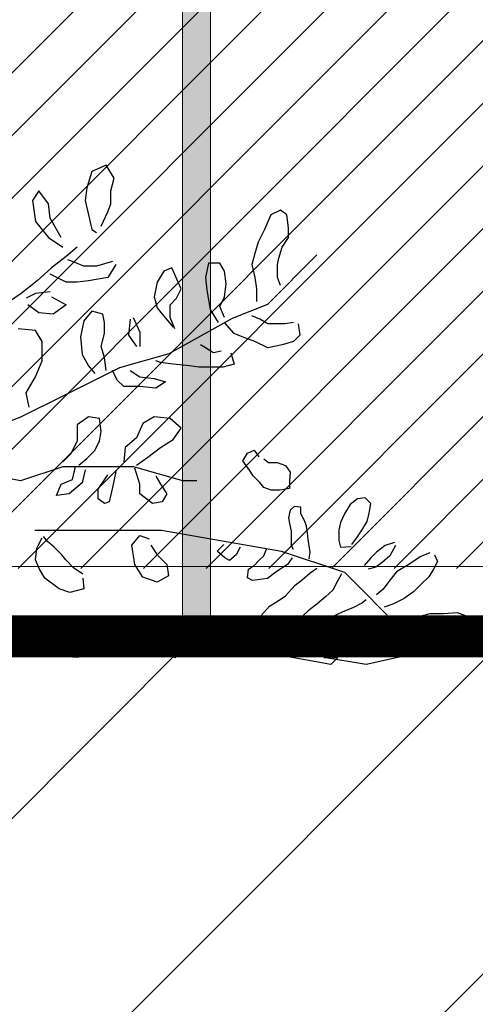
# Model space of a CAD drawing. Header units: centimetres. Extents: x 100159 to 737697, y -50084 to 234864.
# Tile 107 of 165: x 403686 to 403718, y -17888 to -17817. Entities that reach past the tile are written whole.
import ezdxf

# ---------------------------------------------------------------- set-up
doc = ezdxf.new("R2010")
doc.units = ezdxf.units.CM
doc.linetypes.add('CACHEX2', pattern=[19.05, 12.7, -6.35])
doc.layers.get('0').update_dxf_attribs({"lineweight": 5})
for name, color, linetype, lineweight in [('40', 8, 'CACHEX2', 5), ('DDL- MENUISERIES EXT', 8, 'Continuous', 5), ('DDL- STRUCTURE', 5, 'Continuous', 5), ('DDL-HACHURES', 252, 'Continuous', 13), ('DDL-HACHURES POCHAGE GRIS', 251, 'Continuous', 5), ('DDL-TRAIT EPAIS', 7, 'Continuous', 5)]:
    doc.layers.add(name, color=color, linetype=linetype, lineweight=lineweight)
doc.layers.add('DDL- PAYSAGE', color=63, linetype='Continuous')

# ---------------------------------------------------------------- blocks, each defined once
blk = doc.blocks.new('fenetre facade est self')
at = {"layer": 'DDL- MENUISERIES EXT', "lineweight": 5, "true_color": 0x7aafdf}
h = blk.add_hatch(dxfattribs=at)
h.set_pattern_fill('ANSI31', color=143, angle=-1e-14)
h.paths.add_polyline_path([(-2052.073, 3), (-2188.079, 3), (-2188.079, -349), (-2052.073, -349)])
h.paths.add_polyline_path([(-1962.073, 3), (-2042.073, 3), (-2042.073, -349), (-1962.073, -349)])
h.paths.add_polyline_path([(-1772.073, 3.142), (-1952.073, 3.142), (-1952.073, -349), (-1772.073, -349)])
h.paths.add_polyline_path([(-1682.073, 3.116), (-1762.073, 3.116), (-1762.073, -349), (-1682.073, -349)])
h.paths.add_polyline_path([(-1557.454, 3.116), (-1672.073, 3.116), (-1672.073, -349), (-1557.454, -349)])
h.paths.add_polyline_path([(-1455.454, 3), (-1547.454, 3), (-1547.454, -349), (-1455.454, -349)])
h.paths.add_polyline_path([(-1122.044, 3), (-1355.594, 3), (-1355.594, -349), (-1122.044, -349)])
h.paths.add_polyline_path([(-948.044, 3.142), (-1112.044, 3.142), (-1112.044, -349), (-948.044, -349)])
h.paths.add_polyline_path([(-747.044, 3.142), (-938.044, 3.142), (-938.044, -349), (-747.044, -349)])
h.paths.add_polyline_path([(-557.044, 3.213), (-737.044, 3.213), (-737.044, -349), (-557.044, -349)])
h.paths.add_polyline_path([(-467.044, 3.142), (-547.044, 3.142), (-547.044, -349), (-467.044, -349)])
h.paths.add_polyline_path([(-277.044, 3.142), (-457.044, 3.142), (-457.044, -349), (-277.044, -349)])
h.paths.add_polyline_path([(-64.589, 3.142), (-267.044, 3.142), (-267.044, -349), (-64.589, -349)])
at = {"linetype": 'Continuous'}
for points in [[(-2193.079, 8), (-2193.079, -353.858), (-2047.073, -353.858), (-2047.073, 8)], [(-2188.079, 3), (-2188.079, -348.858), (-2052.073, -348.858), (-2052.073, 3)]]:
    blk.add_lwpolyline(points, close=True, dxfattribs=at)
blk = doc.blocks.new('ARBUST3')
at = {"color": 0}
for p, q in [((1.2522, 0.7097), (1.2632, 0.7273)), ((1.2632, 0.7273), (1.2829, 0.7185)), ((1.2829, 0.7185), (1.2895, 0.6965)), ((1.2566, 0.6921), (1.2522, 0.7097)), ((1.2566, 0.6746), (1.2566, 0.6921)), ((1.2895, 0.6965), (1.2917, 0.679)), ((1.3421, 0.6746), (1.3553, 0.6921)), ((1.3553, 0.6921), (1.3641, 0.679)), ((1.261, 0.6636), (1.2566, 0.6746)), ((1.2917, 0.679), (1.2873, 0.6592)), ((1.3399, 0.6548), (1.3421, 0.6746)), ((1.3641, 0.679), (1.3597, 0.6504)), ((1.0154, 0.6592), (1.0241, 0.6658)), ((1.0241, 0.6658), (1.0373, 0.6592)), ((1.2698, 0.6439), (1.261, 0.6636)), ((1.0132, 0.6417), (1.0154, 0.6592)), ((1.0373, 0.6592), (1.0461, 0.6395)), ((1.2873, 0.6592), (1.2829, 0.6395)), ((1.3246, 0.6285), (1.3399, 0.6548)), ((1.3597, 0.6504), (1.3421, 0.6285)), ((1.0132, 0.6285), (1.0132, 0.6417)), ((1.0461, 0.6395), (1.0548, 0.6219)), ((1.2829, 0.6395), (1.2763, 0.6351)), ((1.0219, 0.6153), (1.0132, 0.6285)), ((1.0548, 0.6219), (1.0592, 0.6066)), ((1.3421, 0.6285), (1.3224, 0.6153)), ((1.0263, 0.6), (1.0219, 0.6153)), ((1.0592, 0.6066), (1.0636, 0.5912)), ((1.3027, 0.6153), (1.318, 0.6022)), ((0.9746, 0.6045), (1.0422, 0.5368)), ((1.0285, 0.5912), (1.0263, 0.6)), ((1.1009, 0.5824), (1.1075, 0.5934)), ((1.1075, 0.5934), (1.1228, 0.5934)), ((1.1228, 0.5934), (1.1272, 0.5736)), ((1.2544, 0.5956), (1.2763, 0.589)), ((1.2939, 0.589), (1.3092, 0.5956)), ((1.3092, 0.5956), (1.3158, 0.5978)), ((1.318, 0.6022), (1.3378, 0.5868)), ((1.0285, 0.5736), (1.0285, 0.5912)), ((1.0636, 0.5912), (1.0592, 0.5736)), ((1.0987, 0.5649), (1.1009, 0.5824)), ((1.1645, 0.5671), (1.1733, 0.5868)), ((1.1733, 0.5868), (1.1842, 0.5824)), ((1.1842, 0.5824), (1.193, 0.5671)), ((1.25, 0.5912), (1.261, 0.5736)), ((1.2763, 0.589), (1.2939, 0.589)), ((1.3378, 0.5868), (1.3575, 0.5692)), ((1.0241, 0.5627), (1.0285, 0.5736)), ((1.0592, 0.5736), (1.057, 0.5583)), ((1.1272, 0.5736), (1.125, 0.5561)), ((1.1601, 0.5583), (1.1645, 0.5671)), ((1.193, 0.5671), (1.1974, 0.5473)), ((1.261, 0.5736), (1.2873, 0.5692)), ((1.2873, 0.5692), (1.3027, 0.5671)), ((1.3027, 0.5671), (1.318, 0.5671)), ((1.318, 0.5671), (1.3399, 0.578)), ((1.3575, 0.5692), (1.3794, 0.5517)), ((1.057, 0.5583), (1.057, 0.5407)), ((1.1009, 0.5473), (1.0987, 0.5649)), ((1.125, 0.5561), (1.1206, 0.5297)), ((1.1667, 0.5451), (1.1601, 0.5583)), ((1.3399, 0.5539), (1.3597, 0.5517)), ((1.1075, 0.5341), (1.1009, 0.5473)), ((1.1755, 0.5363), (1.1667, 0.5451)), ((1.1974, 0.5473), (1.193, 0.5319)), ((1.3378, 0.5473), (1.318, 0.5363)), ((1.3597, 0.5517), (1.3728, 0.5451)), ((1.3794, 0.5517), (1.4057, 0.5341)), ((1.0422, 0.5368), (1.0905, 0.5175)), ((1.1009, 0.5188), (1.1075, 0.5341)), ((1.1206, 0.5297), (1.1097, 0.5122)), ((1.1755, 0.5188), (1.1755, 0.5363)), ((1.193, 0.5319), (1.1864, 0.5232)), ((1.2676, 0.5232), (1.2829, 0.5276)), ((1.2829, 0.5276), (1.2939, 0.5144)), ((1.318, 0.5363), (1.3356, 0.5232)), ((1.3553, 0.5254), (1.3706, 0.5363)), ((1.0066, 0.5122), (1.0176, 0.51)), ((1.0417, 0.51), (1.0526, 0.5166)), ((1.0526, 0.5166), (1.0636, 0.521)), ((1.0877, 0.4968), (1.1009, 0.5122)), ((1.0905, 0.5175), (1.1774, 0.4692)), ((1.1689, 0.5034), (1.1755, 0.5188)), ((1.1864, 0.5232), (1.1711, 0.5056)), ((1.2259, 0.5188), (1.2171, 0.499)), ((1.2303, 0.5166), (1.2325, 0.4946)), ((1.2654, 0.5122), (1.2676, 0.5232)), ((1.2654, 0.4968), (1.2654, 0.5122)), ((1.2939, 0.5144), (1.2983, 0.4924)), ((1.3356, 0.5232), (1.3553, 0.5254)), ((1, 0.51), (0.9978, 0.4946)), ((1.0176, 0.51), (1.0307, 0.51)), ((1.0307, 0.51), (1.0417, 0.51)), ((1.2171, 0.499), (1.2171, 0.4793)), ((1.3509, 0.4859), (1.3597, 0.5012)), ((1.3597, 0.5012), (1.3838, 0.5034)), ((0.9978, 0.4946), (1.0066, 0.4859)), ((1.0066, 0.4859), (1.0219, 0.4815)), ((1.0417, 0.4771), (1.0592, 0.4859)), ((1.0592, 0.4859), (1.0768, 0.4924)), ((1.0768, 0.4924), (1.0877, 0.4968)), ((1.2325, 0.4946), (1.2215, 0.4793)), ((1.2698, 0.4793), (1.2654, 0.4968)), ((1.2983, 0.4924), (1.2961, 0.4683)), ((1.3509, 0.4595), (1.3509, 0.4859)), ((1.0219, 0.4815), (1.0417, 0.4771)), ((1.1053, 0.4727), (1.1162, 0.4705)), ((1.1162, 0.4705), (1.1272, 0.4771)), ((1.1272, 0.4771), (1.1338, 0.4815)), ((1.2654, 0.4639), (1.2698, 0.4793)), ((1.0921, 0.4705), (1.0877, 0.4551)), ((1.1774, 0.4692), (1.245, 0.4499)), ((1.1886, 0.4573), (1.1952, 0.4595)), ((1.2632, 0.4464), (1.2654, 0.4639)), ((1.2961, 0.4683), (1.2873, 0.4529)), ((1.3597, 0.4376), (1.3509, 0.4595)), ((1.0877, 0.4551), (1.1031, 0.4507)), ((1.1031, 0.4507), (1.1184, 0.4507)), ((1.1184, 0.4507), (1.136, 0.4507)), ((1.136, 0.4507), (1.1491, 0.4529)), ((1.1491, 0.4529), (1.1711, 0.4551)), ((1.1711, 0.4551), (1.1886, 0.4573)), ((1.2303, 0.4464), (1.2171, 0.4376)), ((1.245, 0.4499), (1.3223, 0.4112)), ((1.2478, 0.4332), (1.2544, 0.4464)), ((1.2873, 0.4529), (1.2785, 0.442)), ((1.1974, 0.4354), (1.182, 0.431)), ((1.2171, 0.4376), (1.1974, 0.4354)), ((1.2391, 0.4244), (1.2478, 0.4332)), ((1.3728, 0.4156), (1.3597, 0.4376)), ((1.182, 0.431), (1.1952, 0.4222)), ((1.1952, 0.4222), (1.2171, 0.4244)), ((1.2171, 0.4244), (1.2391, 0.4244)), ((1.3223, 0.4112), (1.3803, 0.3822)), ((1.3685, 0.3959), (1.3728, 0.4156)), ((1.1601, 0.3673), (1.1755, 0.3805)), ((1.1755, 0.3805), (1.1974, 0.3827)), ((1.1974, 0.3827), (1.2127, 0.3739)), ((1.2698, 0.363), (1.272, 0.3805)), ((1.272, 0.3805), (1.2873, 0.3827)), ((1.2873, 0.3827), (1.3027, 0.3717)), ((1.3803, 0.3822), (1.4575, 0.3532)), ((1.1711, 0.352), (1.1601, 0.3673)), ((1.2127, 0.3739), (1.2215, 0.3542)), ((1.3027, 0.3717), (1.3027, 0.3498)), ((1.1886, 0.341), (1.1711, 0.352)), ((1.2215, 0.3542), (1.2369, 0.341)), ((1.272, 0.3498), (1.2698, 0.363)), ((1.0602, 0.3371), (1.0537, 0.328)), ((1.0693, 0.3332), (1.0602, 0.3371)), ((1.2062, 0.3278), (1.1886, 0.341)), ((1.2369, 0.341), (1.2391, 0.3213)), ((1.2785, 0.3366), (1.272, 0.3498)), ((1.3027, 0.3498), (1.3114, 0.3322)), ((1.0472, 0.3254), (1.0407, 0.3202)), ((1.0758, 0.3228), (1.0693, 0.3332)), ((1.2215, 0.3169), (1.2062, 0.3278)), ((1.2895, 0.3257), (1.2785, 0.3366)), ((1.3005, 0.3169), (1.2895, 0.3257)), ((1.3114, 0.3322), (1.3224, 0.3213)), ((1.0173, 0.3163), (1.0108, 0.3071)), ((1.029, 0.3202), (1.0173, 0.3163)), ((1.0407, 0.3202), (1.029, 0.3202)), ((1.0667, 0.3097), (1.0758, 0.3228)), ((1.1581, 0.2952), (1.2257, 0.3145)), ((1.2171, 0.2905), (1.2237, 0.3125)), ((1.2257, 0.3145), (1.2547, 0.3145)), ((1.2547, 0.3145), (1.3126, 0.3145)), ((1.2917, 0.3103), (1.2961, 0.2927)), ((1.3092, 0.2971), (1.3049, 0.3147)), ((1.3126, 0.3145), (1.3223, 0.3145)), ((1.3223, 0.3145), (1.3803, 0.2952)), ((1.0108, 0.3071), (1.0121, 0.2954)), ((1.0524, 0.2928), (1.0615, 0.3019)), ((1.0615, 0.3019), (1.0667, 0.3097)), ((1.1952, 0.3015), (1.1886, 0.2905)), ((1.25, 0.3081), (1.2544, 0.2861)), ((1.2742, 0.284), (1.261, 0.3037)), ((1.3246, 0.2905), (1.3092, 0.2971)), ((1.3803, 0.2952), (1.4285, 0.3049)), ((1.0121, 0.2954), (1.0121, 0.285)), ((1.0121, 0.285), (1.0251, 0.2824)), ((1.0368, 0.2824), (1.0472, 0.2863)), ((1.0472, 0.2863), (1.0524, 0.2928)), ((1.1388, 0.2952), (1.1581, 0.2952)), ((1.1886, 0.2905), (1.1798, 0.2774)), ((1.2171, 0.2774), (1.2171, 0.2905)), ((1.2544, 0.2861), (1.2588, 0.2664)), ((1.2742, 0.2708), (1.2742, 0.284)), ((1.2961, 0.2927), (1.3136, 0.2774)), ((1.3312, 0.2752), (1.3246, 0.2905)), ((0.9003, 0.2642), (0.9081, 0.272)), ((0.9081, 0.272), (0.9185, 0.2707)), ((0.9185, 0.2707), (0.9289, 0.2629)), ((1.0251, 0.2824), (1.0368, 0.2824)), ((1.1798, 0.2774), (1.1864, 0.2664)), ((1.1996, 0.2642), (1.2171, 0.2774)), ((1.2654, 0.2642), (1.2742, 0.2708)), ((1.3136, 0.2774), (1.3312, 0.2752)), ((0.9029, 0.2512), (0.9003, 0.2642)), ((0.9289, 0.2629), (0.9367, 0.2499)), ((0.9965, 0.259), (1.0056, 0.2603)), ((0.9965, 0.2499), (0.9965, 0.259)), ((1.0056, 0.2603), (1.0108, 0.2551)), ((1.1864, 0.2664), (1.1996, 0.2642)), ((1.2588, 0.2664), (1.2654, 0.2642)), ((0.9055, 0.2395), (0.9029, 0.2512)), ((0.9367, 0.2499), (0.9419, 0.2382)), ((0.9913, 0.2408), (0.9965, 0.2499)), ((1.0108, 0.2551), (1.0134, 0.2447)), ((1.0134, 0.2447), (1.0121, 0.2369)), ((0.912, 0.2291), (0.9055, 0.2395)), ((0.9419, 0.2382), (0.9445, 0.2278)), ((0.9874, 0.2239), (0.9887, 0.233)), ((0.9887, 0.233), (0.9913, 0.2408)), ((1.0121, 0.2369), (1.0095, 0.2265)), ((0.9185, 0.2187), (0.912, 0.2291)), ((0.9263, 0.2082), (0.9185, 0.2187)), ((0.9445, 0.2278), (0.9445, 0.2135)), ((0.9861, 0.2148), (0.9874, 0.2239)), ((1.0095, 0.2265), (1.0095, 0.2161)), ((1.0095, 0.2161), (1.0095, 0.2069)), ((1.0229, 0.1986), (1.1871, 0.2275)), ((1.1871, 0.2275), (1.2933, 0.2275)), ((1.2171, 0.2203), (1.204, 0.2159)), ((1.2281, 0.2071), (1.2171, 0.2203)), ((1.2933, 0.2275), (1.3609, 0.2275)), ((1.3436, 0.212), (1.3489, 0.2192)), ((1.3561, 0.2067), (1.3507, 0.2174)), ((0.8665, 0.2069), (0.8743, 0.1926)), ((0.8678, 0.2108), (0.8808, 0.2069)), ((0.8808, 0.2069), (0.8925, 0.1978)), ((0.9419, 0.2043), (0.9276, 0.2056)), ((0.9445, 0.2135), (0.9419, 0.2043)), ((0.9835, 0.1978), (0.9861, 0.2148)), ((1.0095, 0.2069), (1.0069, 0.2017)), ((1.0797, 0.2043), (1.0849, 0.1939)), ((1.1109, 0.1991), (1.1018, 0.2082)), ((1.2018, 0.2071), (1.193, 0.194)), ((1.2237, 0.1808), (1.2281, 0.2071)), ((1.3239, 0.1941), (1.3346, 0.2049)), ((1.3346, 0.2049), (1.3436, 0.212)), ((1.3579, 0.2031), (1.3561, 0.2067)), ((1.3597, 0.187), (1.3579, 0.2031)), ((0.8132, 0.1939), (0.8093, 0.1848)), ((0.8197, 0.1965), (0.8327, 0.1913)), ((0.8327, 0.1913), (0.8483, 0.1809)), ((0.8743, 0.1926), (0.8847, 0.1835)), ((0.8925, 0.1978), (0.9003, 0.19)), ((0.9003, 0.19), (0.9094, 0.1796)), ((0.9359, 0.1696), (1.0229, 0.1986)), ((0.9848, 0.1887), (0.9835, 0.1978)), ((1.0082, 0.19), (1.0147, 0.1809)), ((1.0472, 0.1926), (1.0433, 0.2017)), ((1.0537, 0.1861), (1.0472, 0.1926)), ((1.0849, 0.1939), (1.094, 0.1861)), ((1.094, 0.1861), (1.1005, 0.19)), ((1.1005, 0.19), (1.1109, 0.1991)), ((1.193, 0.194), (1.1798, 0.1808)), ((1.3185, 0.187), (1.3239, 0.1941)), ((0.8093, 0.1848), (0.8145, 0.1744)), ((0.8483, 0.1809), (0.8652, 0.1705)), ((0.8847, 0.1835), (0.8938, 0.177)), ((0.8938, 0.177), (0.9042, 0.1744)), ((0.9835, 0.1692), (0.9744, 0.1757)), ((1.0147, 0.1809), (1.029, 0.1718)), ((1.0602, 0.1796), (1.0537, 0.1861)), ((1.068, 0.1744), (1.0602, 0.1796)), ((1.1798, 0.1808), (1.1777, 0.1654)), ((1.2127, 0.1633), (1.2237, 0.1808)), ((1.2952, 0.1673), (1.3078, 0.1762)), ((1.3078, 0.1762), (1.3185, 0.187)), ((1.3543, 0.1744), (1.3597, 0.187)), ((0.8145, 0.1744), (0.821, 0.164)), ((0.821, 0.164), (0.8314, 0.1536)), ((0.8652, 0.1705), (0.8756, 0.1575)), ((0.9166, 0.1502), (0.9359, 0.1696)), ((0.9406, 0.1679), (0.9458, 0.1588)), ((0.9939, 0.1601), (0.9835, 0.1692)), ((1.029, 0.1718), (1.042, 0.1614)), ((1.0628, 0.1588), (1.0693, 0.1627)), ((1.0693, 0.1627), (1.068, 0.1744)), ((1.1777, 0.1654), (1.193, 0.1567)), ((1.193, 0.1567), (1.2127, 0.1633)), ((1.2952, 0.1619), (1.2935, 0.1476)), ((1.3275, 0.1476), (1.3472, 0.1619)), ((1.3472, 0.1619), (1.3543, 0.1744)), ((0.8314, 0.1536), (0.8418, 0.1432)), ((0.8756, 0.1575), (0.8834, 0.1471)), ((0.878, 0.1116), (0.9166, 0.1502)), ((0.9458, 0.1588), (0.9523, 0.1458)), ((1.0043, 0.1523), (0.9939, 0.1601)), ((1.0173, 0.138), (1.0043, 0.1523)), ((1.042, 0.1614), (1.0628, 0.1588)), ((0.8418, 0.1432), (0.8548, 0.1341)), ((0.8834, 0.1471), (0.8925, 0.1393)), ((0.9523, 0.1458), (0.9627, 0.1367)), ((0.9627, 0.1367), (0.9744, 0.1263)), ((1.029, 0.1302), (1.0173, 0.138)), ((1.2935, 0.1476), (1.3131, 0.1422)), ((1.3131, 0.1422), (1.3275, 0.1476)), ((0.8548, 0.1341), (0.8704, 0.1263)), ((0.8704, 0.1263), (0.8821, 0.1224)), ((0.9133, 0.1276), (0.9068, 0.1328)), ((0.9237, 0.1224), (0.9133, 0.1276)), ((0.9393, 0.1159), (0.9237, 0.1224)), ((0.9744, 0.1263), (0.9861, 0.1172)), ((1.0394, 0.1237), (1.029, 0.1302)), ((1.0511, 0.1107), (1.0394, 0.1237)), ((0.7689, 0.1081), (0.7781, 0.0963)), ((0.7702, 0.1107), (0.782, 0.1146)), ((0.782, 0.1146), (0.8002, 0.1133)), ((0.8002, 0.1133), (0.8197, 0.1133)), ((0.8197, 0.1133), (0.8301, 0.1107)), ((0.8782, 0.1107), (0.8821, 0.1015)), ((0.951, 0.1107), (0.9393, 0.1159)), ((0.9627, 0.0963), (0.951, 0.1107)), ((0.9861, 0.1172), (1.0004, 0.1041)), ((1.0498, 0.0989), (1.0511, 0.1107)), ((0.7781, 0.0963), (0.7976, 0.0937)), ((0.8262, 0.0937), (0.8405, 0.1015)), ((0.8821, 0.1015), (0.8912, 0.0911)), ((0.9575, 0.0859), (0.9627, 0.0963)), ((1.0004, 0.1041), (1.0134, 0.0976)), ((1.0134, 0.0976), (1.029, 0.0924)), ((1.0394, 0.0911), (1.0498, 0.0989)), ((0.7331, 0.0826), (0.7717, 0.0632)), ((0.7976, 0.0937), (0.8262, 0.0937)), ((0.8912, 0.0911), (0.9029, 0.0833)), ((0.9029, 0.0833), (0.9185, 0.0781)), ((0.9315, 0.0794), (0.938, 0.0872)), ((0.938, 0.0872), (0.9458, 0.0885)), ((0.9458, 0.0885), (0.9575, 0.0859)), ((1.029, 0.0924), (1.0394, 0.0911)), ((1.3131, 0.0741), (1.3185, 0.0831)), ((0.9185, 0.0781), (0.9315, 0.0794)), ((1.2935, 0.058), (1.3131, 0.0741)), ((1.3293, 0.0741), (1.3239, 0.0598)), ((1.3472, 0.0777), (1.3543, 0.0705)), ((1.3543, 0.0705), (1.3597, 0.0616)), ((0.7717, 0.0632), (0.82, 0.0632)), ((0.82, 0.0632), (0.907, 0.0439)), ((0.82, 0.0632), (0.82, 0.0632)), ((0.9553, 0.0439), (1.0615, 0.0632)), ((1.0615, 0.0632), (1.1291, 0.0632)), ((1.1291, 0.0632), (1.2064, 0.0632)), ((1.1678, 0.0536), (1.2547, 0.0632)), ((1.2064, 0.0632), (1.1678, 0.0536)), ((1.2547, 0.0632), (1.303, 0.0536)), ((1.303, 0.0536), (1.4382, 0.0632)), ((0.907, 0.0439), (0.9649, 0.0536)), ((0.9456, 0.0536), (0.9553, 0.0439)), ((0.9649, 0.0536), (0.9456, 0.0536))]:
    blk.add_line(p, q, dxfattribs=at)
blk = doc.blocks.new('veget facade ouest self')
at = {"layer": 'DDL- PAYSAGE', "lineweight": 0, "xscale": -52.31091090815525, "yscale": 52.31091090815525, "zscale": 52.31091090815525, "rotation": 270}
blk.add_blockref('ARBUST3', (-4.319, -117.677), dxfattribs=at)
blk = doc.blocks.new('*U184')
h = blk.add_hatch(color=256)
h.dxf.hatch_style = 1
h.paths.add_polyline_path([(-180.929, 0.997), (-180.929, -1.003), (180.929, -0.997), (180.929, 1.003)])
at = {"layer": 'DDL-TRAIT EPAIS'}
blk.add_lwpolyline([(-180.929, 0.997), (-180.929, -1.003), (180.929, -0.997), (180.929, 1.003)], close=True, dxfattribs=at)
blk = doc.blocks.new('*U185')
at = {"color": 0, "linetype": 'ByBlock', "lineweight": -2, "transparency": 16777216}
blk.add_blockref('*U184', (0, -60), dxfattribs=at)

msp = doc.modelspace()

# ---------------------------------------------------------------- hatches: boundary and pattern name
at = {"layer": 'DDL-HACHURES'}
h = msp.add_hatch(dxfattribs=at)
h.set_pattern_fill('ANSI31', color=256, scale=5, angle=180)
h.set_pattern_definition([(315, (487101.846, -21236.112), (11.2253202, 11.2253202), [])])
edge = h.paths.add_edge_path()
edge.add_line((428241.223, -20411.342), (430732.326, -20411.377))
edge.add_line((430732.326, -20411.377), (430732.469, -20542.781))
edge.add_line((430732.469, -20542.781), (430771.842, -20569.512))
edge.add_line((430771.842, -20569.512), (430771.842, -20447.377))
edge.add_line((430771.842, -20447.377), (431572.594, -20447.377))
edge.add_line((431572.594, -20447.377), (431572.594, -20557.358))
edge.add_line((431572.594, -20557.358), (431592.594, -20570.936))
edge.add_line((431592.594, -20570.936), (431592.594, -20447.377))
edge.add_line((431592.594, -20447.377), (431852.489, -20447.377))
edge.add_line((431852.489, -20447.377), (431852.489, -20557.286))
edge.add_line((431852.489, -20557.286), (431872.594, -20570.512))
edge.add_line((431872.594, -20570.512), (431872.594, -20447.377))
edge.add_line((431872.594, -20447.377), (432672.944, -20447.377))
edge.add_line((432672.944, -20447.377), (432672.944, -20556.215))
edge.add_line((432672.944, -20556.215), (432712.53, -20583.09))
edge.add_line((432712.53, -20583.09), (432712.53, -20413.377))
edge.add_line((432712.53, -20413.377), (432730.53, -20413.377))
edge.add_line((432730.53, -20413.377), (432730.53, -20431.377))
edge.add_line((432730.53, -20431.377), (432952.464, -20432.308))
edge.add_line((432952.464, -20432.308), (432952.464, -20471.377))
edge.add_line((432952.464, -20471.377), (432972.464, -20471.377))
edge.add_line((432972.464, -20471.377), (432972.464, -20431.377))
edge.add_line((432972.464, -20431.377), (433251.467, -20430.076))
edge.add_line((433251.467, -20430.076), (433251.467, -20605.165))
edge.add_line((433251.467, -20605.165), (433271.467, -20596.83))
edge.add_line((433271.467, -20596.83), (433271.467, -20431.377))
edge.add_line((433271.467, -20431.377), (433772.53, -20431.377))
edge.add_line((433772.53, -20431.377), (433772.53, -20596.83))
edge.add_line((433772.53, -20596.83), (433792.53, -20603.864))
edge.add_line((433792.53, -20603.864), (433792.53, -20431.377))
edge.add_line((433792.53, -20431.377), (433812.532, -20431.377))
edge.add_line((433812.532, -20431.377), (433812.532, -20471.377))
edge.add_line((433812.532, -20471.377), (433832.532, -20471.377))
edge.add_line((433832.532, -20471.377), (433832.532, -20411.377))
edge.add_line((433832.532, -20411.377), (434044.531, -20411.377))
edge.add_line((434044.531, -20411.377), (434044.531, -20426.377))
edge.add_line((434044.531, -20426.377), (435404.807, -20480.764))
edge.add_line((435404.807, -20480.764), (435404.807, -20469.769))
edge.add_line((435404.807, -20469.769), (435547.248, -20477.825))
edge.add_line((435547.248, -20477.825), (435546.926, -20489.675))
edge.add_line((435546.926, -20489.675), (437193.368, -20551.115))
edge.add_line((437193.368, -20551.115), (437732.1, -20616.411))
edge.add_line((437732.1, -20616.411), (437732.1, -20631.411))
edge.add_line((437732.1, -20631.411), (438339.416, -20630.913))
edge.add_line((438339.416, -20630.913), (438339.416, -20615.913))
edge.add_line((438339.416, -20615.913), (438805.023, -20610.193))
edge.add_line((438805.023, -20610.193), (438811.747, -21068.427))
edge.add_line((438811.747, -21068.427), (421995.953, -21014.17))
edge.add_line((421995.953, -21014.17), (423667.654, -20634.342))
edge.add_arc((423727.96, -20641.842), 60.77, 172.91073, 187.08927)
edge.add_arc((424337.298, -76079283.802), 76058634.463, 89.99949554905, 90.00050445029, ccw=False)
edge.add_line((425006.944, -20649.342), (425006.944, -20612.039))
edge.add_line((425006.944, -20612.039), (425953.543, -20512.039))
edge.add_line((425953.543, -20512.039), (428241.223, -20411.342))
h = msp.add_hatch(dxfattribs=at)
h.set_pattern_fill('ANSI31', color=256, scale=5, angle=450)
h.set_pattern_definition([(225, (346965.303, 90844.413), (11.2253202, -11.2253202), [])])
h.paths.add_polyline_path([(411774.86, -18011.575), (411439.171, -18011.575), (411439.171, -18026.575), (410621.604, -18026.575), (410621.604, -18011.575), (409972.147, -17723.575), (409231.807, -17861.575), (409231.807, -17876.575), (408932.149, -17876.575), (408932.149, -17861.575), (406406.726, -17861.575), (406406.726, -17876.575), (406129.882, -17876.575), (406129.882, -17861.586), (399983.522, -17861.587), (399984.017, -17876.591), (398863.111, -17876.591), (398863.111, -17861.593), (398714.133, -17861.59), (398714.133, -17876.593), (394303.959, -17876.593), (394303.959, -18472.162), (412099.056, -18472.162)])

# ---------------------------------------------------------------- linework, layer by layer
at = {"layer": '40', "linetype": 'Continuous'}
msp.add_lwpolyline([(403637.204, -17861.587), (403637.204, -17499.587), (405675.234, -17499.587), (405675.234, -17861.587)], close=True, dxfattribs=at)
at = {"layer": 'DDL- STRUCTURE', "const_width": 3}
msp.add_lwpolyline([(403637.114, -17861.587), (403637.114, -17499.587), (403518.421, -17499.587), (403518.421, -17115.587), (405971.233, -17115.587), (405971.233, -17499.587), (405871.251, -17499.587), (405871.251, -17861.587), (403637.204, -17861.587), (403637.204, -17861.587)], dxfattribs=at)
at = {"layer": 'DDL- STRUCTURE'}
msp.add_lwpolyline([(411774.86, -18011.575), (411439.171, -18011.575), (411439.171, -18026.575), (410621.604, -18026.575), (410621.604, -18011.575), (409972.147, -17723.575), (409231.807, -17861.575), (409231.807, -17876.575), (408932.149, -17876.575), (408932.149, -17861.575), (406406.726, -17861.575), (406406.726, -17876.575), (406129.882, -17876.575), (406129.882, -17861.586), (399983.522, -17861.587), (399984.017, -17876.591), (398863.111, -17876.591), (398863.111, -17861.593), (398714.133, -17861.59), (398714.133, -17876.593), (394303.959, -17876.593), (394303.959, -18472.162), (412099.056, -18472.162)], close=True, dxfattribs=at)

# ---------------------------------------------------------------- block references
at = {"rotation": 90}
msp.add_blockref('*U185', (403638.256, -17680.658), dxfattribs=at)
at = {"layer": 'DDL-HACHURES', "color": 254}
msp.add_blockref('fenetre facade est self', (405871.251, -17507.729), dxfattribs=at)
at = {"layer": 'DDL-HACHURES POCHAGE GRIS', "rotation": 90}
msp.add_blockref('veget facade ouest self', (403640.179, -17861.587), dxfattribs=at)

doc.saveas('drawing.dxf')
